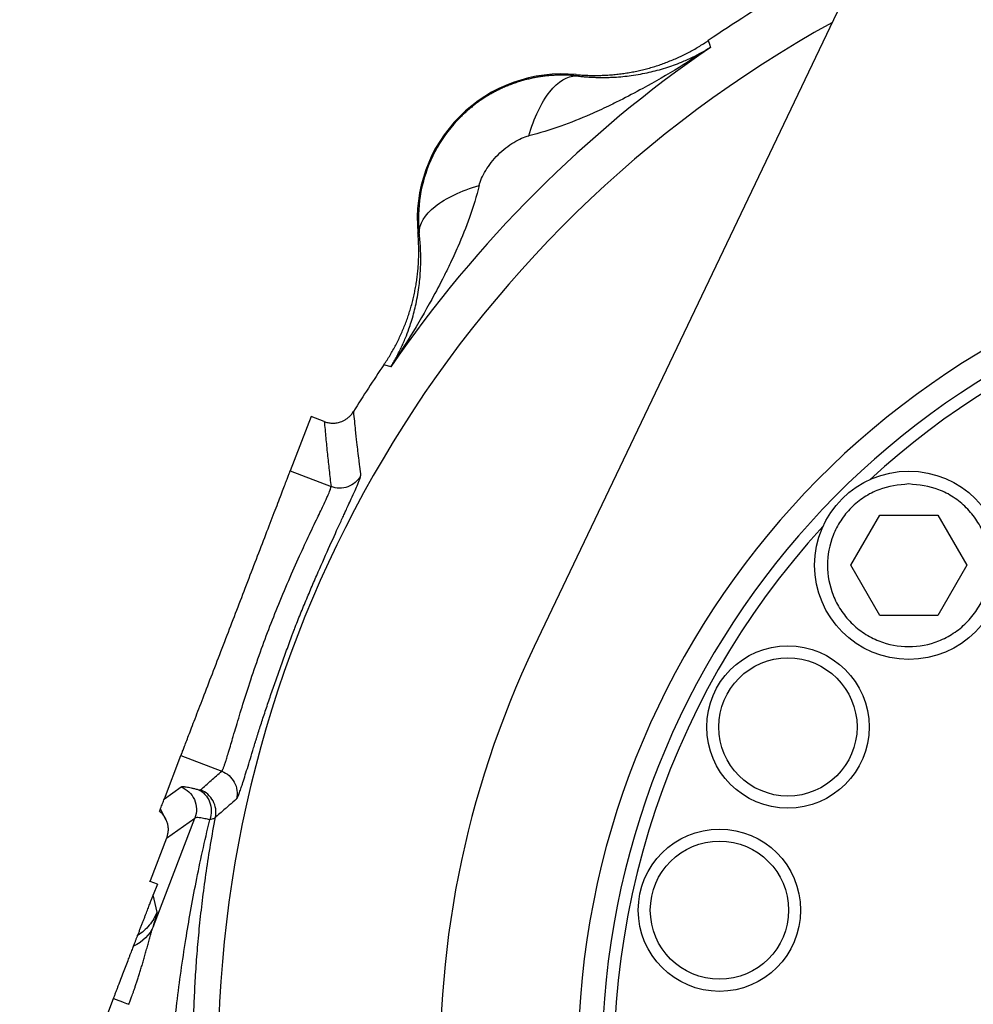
# Model space of a CAD drawing. Header units: inches. Extents: x 0.6 to 16.3, y 0.2 to 11.5.
# Tile 32 of 35: x 10.8 to 12.4, y 7.4 to 9.1. Entities that reach past the tile are written whole.
import ezdxf

# ---------------------------------------------------------------- set-up
doc = ezdxf.new("R2010")
doc.units = ezdxf.units.IN
doc.header["$MEASUREMENT"] = 0

msp = doc.modelspace()

# ---------------------------------------------------------------- linework, layer by layer
at = {"color": 7, "linetype": 'Continuous', "lineweight": 25}
for p, q in [((12.3158, 9.3732), (11.6718, 8.0231)), ((11.9606, 9.0291), (11.9624, 9.0233)), ((11.9624, 9.0233), (11.9641, 9.0176)), ((11.7414, 8.9726), (11.7415, 8.9705)), ((11.4809, 8.7099), (11.4788, 8.71)), ((11.4281, 8.489), (11.4223, 8.4908)), ((11.4337, 8.4873), (11.4281, 8.489)), ((11.3017, 8.4051), (11.267, 8.3148)), ((11.3234, 8.3968), (11.3017, 8.4051)), ((11.267, 8.3148), (11.3347, 8.2888)), ((12.197, 8.1581), (12.2451, 8.2415)), ((12.2451, 8.2415), (12.3414, 8.2415)), ((12.3414, 8.2415), (12.3895, 8.1581)), ((12.2451, 8.0748), (12.197, 8.1581)), ((12.3895, 8.1581), (12.3414, 8.0748)), ((12.3414, 8.0748), (12.2451, 8.0748)), ((11.0582, 7.7707), (11.0857, 7.8424)), ((11.0857, 7.8424), (11.1533, 7.8164)), ((11.0582, 7.7707), (11.0858, 7.7902)), ((11.0513, 7.7544), (11.0598, 7.736)), ((11.0399, 7.559), (11.1088, 7.7386)), ((11.0616, 7.7052), (11.1088, 7.7386)), ((11.0616, 7.7051), (11.0344, 7.6343)), ((11.0344, 7.6343), (11.0347, 7.6331)), ((11.0465, 7.6286), (11.0347, 7.6331)), ((11.0465, 7.6286), (11.0397, 7.6109)), ((11.046, 7.5826), (11.0397, 7.6109)), ((10.998, 7.5042), (10.9974, 7.5044)), ((10.8181, 7.0337), (10.9738, 7.4392))]:
    msp.add_line(p, q, dxfattribs=at)
for centre, radius in [((12.2933, 8.1581), 0.1563), ((12.0927, 7.8897), 0.1347), ((12.0927, 7.8897), 0.1147), ((11.9791, 7.5856), 0.1347), ((11.9791, 7.5856), 0.1147)]:
    msp.add_circle(centre, radius, dxfattribs=at)
for centre, radius, start, end in [((13.1182, 7.3332), 2.0533, 115.8014, 124.3161), ((13.1182, 7.3332), 2.0419, 124.4163, 145.5837), ((11.7186, 8.7328), 0.2409, 84.5811, 185.4189), ((13.1182, 7.3332), 1.374, 14.7429, 182.2571), ((13.1182, 7.3332), 1.334, 14.7796, 182.2204), ((13.1182, 7.3332), 2.0533, 145.6839, 148.2693), ((13.1182, 7.3332), 1.6025, 154.4984, 183.1503)]:
    msp.add_arc(centre, radius, start, end, dxfattribs=at)
at = {"color": 8, "linetype": 'Continuous', "lineweight": 25}
for radius, start, end in [(1.9709, 118.8996, 180), (1.314, 47.4194, 132.5806), (1.314, 137.4194, 188.5)]:
    msp.add_arc((13.1182, 7.3332), radius, start, end, dxfattribs=at)
at = {"color": 7, "linetype": 'Continuous', "lineweight": 25}
for points, knots in [([(11.7414, 8.9726), (11.7446, 8.9723), (11.7509, 8.9718), (11.7606, 8.9713), (11.7702, 8.9711), (11.7798, 8.9712), (11.7894, 8.9715), (11.799, 8.9721), (11.8086, 8.973), (11.8182, 8.9742), (11.8277, 8.9756), (11.8372, 8.9773), (11.8466, 8.9793), (11.8559, 8.9816), (11.8652, 8.9841), (11.8744, 8.9869), (11.8836, 8.99), (11.8926, 8.9934), (11.9015, 8.9969), (11.9104, 9.0008), (11.9191, 9.0049), (11.9277, 9.0092), (11.9361, 9.0138), (11.9444, 9.0187), (11.9526, 9.0237), (11.958, 9.0273), (11.9606, 9.0291)], [0, 0, 0, 0, 0.041666, 0.083331, 0.124998, 0.166665, 0.208333, 0.25, 0.291668, 0.333335, 0.375001, 0.416665, 0.458329, 0.499991, 0.541654, 0.583318, 0.624983, 0.66665, 0.708318, 0.749986, 0.791656, 0.833325, 0.874994, 0.916663, 0.958332, 1, 1, 1, 1]), ([(11.9641, 9.0176), (11.9471, 9.0064), (11.9298, 8.9953), (11.8924, 8.9724), (11.8722, 8.9607), (11.8392, 8.9427), (11.8265, 8.936), (11.8075, 8.9264), (11.8012, 8.9233), (11.7847, 8.9154), (11.7746, 8.9108), (11.7483, 8.8993), (11.732, 8.8928), (11.698, 8.8807), (11.6803, 8.8752), (11.6628, 8.8709)], [-0.001686, -0.001686, -0.001686, -0.001686, 0.290547, 0.290547, 0.624527, 0.624527, 0.833265, 0.833265, 0.937634, 0.937634, 1.104625, 1.104625, 1.371809, 1.371809, 1.668217, 1.668217, 1.668217, 1.668217]), ([(11.7415, 8.9705), (11.744, 8.9702), (11.7491, 8.9696), (11.7567, 8.9689), (11.7644, 8.9684), (11.7722, 8.968), (11.7802, 8.9678), (11.7882, 8.9678), (11.7964, 8.968), (11.8115, 8.9686), (11.8342, 8.9708), (11.8576, 8.9751), (11.8764, 8.9798), (11.8899, 8.9837), (11.9032, 8.9882), (11.918, 8.9939), (11.9338, 9.0009), (11.9498, 9.0091), (11.9595, 9.0149), (11.9641, 9.0176)], [0, 0, 0, 0, 0.0267944, 0.0544151, 0.0828789, 0.1122026, 0.1424023, 0.1734943, 0.2054947, 0.2384195, 0.3545024, 0.4866567, 0.5475375, 0.6137524, 0.6778285, 0.7421465, 0.8362973, 0.9224221, 1, 1, 1, 1]), ([(11.7415, 8.9705), (11.7389, 8.9707), (11.7337, 8.9712), (11.7258, 8.9716), (11.7179, 8.9717), (11.71, 8.9716), (11.7021, 8.9712), (11.6942, 8.9706), (11.6862, 8.9697), (11.6783, 8.9685), (11.6705, 8.967), (11.6626, 8.9653), (11.6548, 8.9633), (11.6471, 8.9611), (11.6394, 8.9585), (11.6317, 8.9557), (11.6242, 8.9527), (11.6168, 8.9493), (11.6094, 8.9457), (11.6022, 8.9419), (11.5951, 8.9378), (11.5881, 8.9334), (11.5812, 8.9288), (11.5745, 8.9239), (11.568, 8.9188), (11.5616, 8.9135), (11.5554, 8.9079), (11.5361, 8.8893), (11.5085, 8.8531), (11.4847, 8.7945), (11.4792, 8.7493), (11.4799, 8.7213), (11.4806, 8.7137), (11.4809, 8.7099)], [0, 0, 0, 0, 0.018773, 0.037579, 0.056419, 0.075294, 0.094203, 0.113148, 0.132129, 0.151147, 0.170201, 0.189294, 0.208425, 0.227594, 0.246803, 0.266052, 0.285341, 0.304671, 0.324043, 0.343456, 0.362912, 0.382411, 0.401953, 0.421539, 0.441169, 0.460845, 0.480566, 0.500332, 0.651449, 0.799673, 0.945239, 0.972607, 1, 1, 1, 1]), ([(11.5804, 8.7886), (11.5814, 8.7922), (11.5827, 8.7962), (11.5863, 8.8046), (11.5932, 8.8178), (11.6038, 8.8313), (11.6199, 8.8476), (11.6291, 8.8547), (11.6468, 8.8655), (11.6554, 8.8691), (11.6628, 8.8709)], [0, 0, 0, 0, 0.125, 0.125, 0.25, 0.5, 0.5, 0.75, 0.75, 1, 1, 1, 1]), ([(11.5805, 8.7885), (11.5762, 8.7711), (11.5707, 8.7534), (11.5586, 8.7193), (11.5521, 8.7031), (11.5406, 8.6768), (11.536, 8.6667), (11.5281, 8.6502), (11.525, 8.6439), (11.5154, 8.6248), (11.5087, 8.6122), (11.4907, 8.5792), (11.4789, 8.559), (11.4561, 8.5216), (11.445, 8.5043), (11.4337, 8.4873)], [-1.669903, -1.669903, -1.669903, -1.669903, -1.373496, -1.373496, -1.106311, -1.106311, -0.939321, -0.939321, -0.834952, -0.834952, -0.626214, -0.626214, -0.292233, -0.292233, 0, 0, 0, 0]), ([(11.4223, 8.4908), (11.4241, 8.4934), (11.4276, 8.4988), (11.4327, 8.5069), (11.4375, 8.5153), (11.4421, 8.5237), (11.4465, 8.5323), (11.4506, 8.541), (11.4544, 8.5498), (11.458, 8.5588), (11.4614, 8.5678), (11.4644, 8.5769), (11.4672, 8.5861), (11.4698, 8.5954), (11.472, 8.6048), (11.474, 8.6142), (11.4758, 8.6237), (11.4772, 8.6332), (11.4784, 8.6427), (11.4793, 8.6523), (11.4799, 8.6619), (11.4802, 8.6716), (11.4803, 8.6812), (11.4801, 8.6908), (11.4796, 8.7004), (11.4791, 8.7068), (11.4788, 8.71)], [0, 0, 0, 0, 0.041668, 0.083337, 0.125006, 0.166675, 0.208344, 0.250014, 0.291682, 0.33335, 0.375017, 0.416682, 0.458346, 0.500009, 0.541672, 0.583335, 0.625, 0.666665, 0.708332, 0.75, 0.791667, 0.833335, 0.875002, 0.916669, 0.958334, 1, 1, 1, 1]), ([(11.4337, 8.4873), (11.4353, 8.4898), (11.4383, 8.4948), (11.4427, 8.5026), (11.4468, 8.5105), (11.4508, 8.5186), (11.4546, 8.5269), (11.4591, 8.5375), (11.4634, 8.549), (11.4679, 8.5624), (11.4716, 8.575), (11.4763, 8.5939), (11.4806, 8.6173), (11.4829, 8.6415), (11.4836, 8.6598), (11.4836, 8.6728), (11.4831, 8.6854), (11.4823, 8.6977), (11.4813, 8.7059), (11.4809, 8.7099)], [0, 0, 0, 0, 0.042563, 0.0853459, 0.1283095, 0.1714127, 0.2146121, 0.2578628, 0.3335853, 0.3862566, 0.4532305, 0.5133525, 0.6467997, 0.7615898, 0.8143157, 0.8644334, 0.9120301, 0.9571911, 1, 1, 1, 1]), ([(11.3234, 8.3966), (11.3244, 8.3963), (11.3263, 8.3956), (11.3294, 8.3948), (11.3326, 8.3943), (11.336, 8.394), (11.3395, 8.394), (11.3432, 8.3943), (11.3469, 8.395), (11.3509, 8.3961), (11.3551, 8.3979), (11.3596, 8.4004), (11.364, 8.4037), (11.3683, 8.4079), (11.3706, 8.4113), (11.3718, 8.4131)], [0, 0, 0, 0, 0.054536, 0.111387, 0.170567, 0.232074, 0.295892, 0.361995, 0.430362, 0.500996, 0.585744, 0.678045, 0.777902, 0.885238, 1, 1, 1, 1]), ([(11.3718, 8.4131), (11.3729, 8.402), (11.3739, 8.3914), (11.3765, 8.3675), (11.3779, 8.3554), (11.3802, 8.3357), (11.3811, 8.3282), (11.3826, 8.3159), (11.3832, 8.3112), (11.3838, 8.3065)], [-0.99302873, -0.99302873, -0.99302873, -0.99302873, -0.98913116, -0.98913116, -0.9815515, -0.9815515, -0.96942405, -0.96942405, -0.95597016, -0.95597016, -0.95597016, -0.95597016]), ([(11.3235, 8.3968), (11.3243, 8.3877), (11.3259, 8.3698), (11.3286, 8.3427), (11.3315, 8.3158), (11.3336, 8.2978), (11.3347, 8.2888)], [0, 0, 0, 0, 0.251781, 0.5023746, 0.7517809, 1, 1, 1, 1]), ([(11.0857, 7.8424), (11.0858, 7.8425), (11.0859, 7.8428), (11.0861, 7.8435), (11.0865, 7.8444), (11.0869, 7.8455), (11.0874, 7.8468), (11.0884, 7.8493), (11.0902, 7.854), (11.0933, 7.8622), (11.0972, 7.8724), (11.1036, 7.8891), (11.1135, 7.9147), (11.1277, 7.9518), (11.1435, 7.993), (11.1599, 8.0358), (11.1764, 8.0786), (11.1928, 8.1214), (11.2092, 8.1641), (11.225, 8.2054), (11.2393, 8.2424), (11.2491, 8.2681), (11.2555, 8.2847), (11.2594, 8.2949), (11.2626, 8.3031), (11.2646, 8.3084), (11.2659, 8.3118), (11.2666, 8.3138), (11.2669, 8.3144), (11.267, 8.3148)], [0, 0, 0, 0, 0.009781, 0.019544, 0.029298, 0.039051, 0.048811, 0.058587, 0.089502, 0.120435, 0.152548, 0.18468, 0.250112, 0.315544, 0.379711, 0.441491, 0.500003, 0.558515, 0.620295, 0.684463, 0.749895, 0.815327, 0.84744, 0.879571, 0.910486, 0.941419, 0.960946, 0.98045, 1, 1, 1, 1]), ([(11.178, 7.7703), (11.1782, 7.7705), (11.1784, 7.7707), (11.1788, 7.7713), (11.1792, 7.7719), (11.1797, 7.773), (11.1805, 7.7747), (11.1816, 7.7775), (11.1829, 7.7809), (11.1843, 7.7849), (11.1858, 7.7894), (11.1881, 7.7963), (11.1913, 7.8064), (11.1957, 7.8206), (11.2007, 7.8368), (11.2053, 7.8518), (11.2087, 7.8631), (11.2108, 7.8698), (11.2139, 7.8799), (11.2189, 7.8959), (11.2264, 7.9184), (11.2344, 7.942), (11.2429, 7.9664), (11.2518, 7.9915), (11.2595, 8.0128), (11.2657, 8.0298), (11.2695, 8.0402), (11.2727, 8.0487), (11.2759, 8.0572), (11.2819, 8.0724), (11.2904, 8.0933), (11.3007, 8.1177), (11.3143, 8.1493), (11.3308, 8.1866), (11.3442, 8.2161), (11.3516, 8.2321), (11.3542, 8.2378), (11.3565, 8.2428), (11.3595, 8.2494), (11.3637, 8.2584), (11.3691, 8.2701), (11.3746, 8.2823), (11.379, 8.2921), (11.3813, 8.2979), (11.3826, 8.3012), (11.3833, 8.3034), (11.3838, 8.3054), (11.3838, 8.3061), (11.3838, 8.3065)], [0, 0, 0, 0, 0.009068, 0.017344, 0.024831, 0.031525, 0.047154, 0.06318, 0.079697, 0.094811, 0.110583, 0.126349, 0.157846, 0.189279, 0.220605, 0.251784, 0.267325, 0.275097, 0.282871, 0.313975, 0.345096, 0.376215, 0.407313, 0.438378, 0.469416, 0.484929, 0.500428, 0.507014, 0.515925, 0.531423, 0.562422, 0.593444, 0.624492, 0.686563, 0.748666, 0.764235, 0.772006, 0.779833, 0.792987, 0.811126, 0.83651, 0.874016, 0.909939, 0.937071, 0.949789, 0.964522, 0.981265, 1, 1, 1, 1]), ([(11.1533, 7.8164), (11.1535, 7.8166), (11.1538, 7.8168), (11.1543, 7.8176), (11.1548, 7.8186), (11.1554, 7.8199), (11.1561, 7.8215), (11.1569, 7.8235), (11.1577, 7.8257), (11.1586, 7.8283), (11.1595, 7.8311), (11.1606, 7.8343), (11.1622, 7.8396), (11.1648, 7.848), (11.1684, 7.8602), (11.1726, 7.8747), (11.1789, 7.8959), (11.1882, 7.9268), (11.2016, 7.9685), (11.2167, 8.0126), (11.2331, 8.057), (11.2507, 8.1008), (11.269, 8.1437), (11.2869, 8.1836), (11.3006, 8.213), (11.3101, 8.2328), (11.3166, 8.2464), (11.322, 8.2577), (11.3262, 8.2668), (11.3293, 8.2736), (11.3314, 8.2786), (11.333, 8.2825), (11.3341, 8.2855), (11.3347, 8.2877), (11.3347, 8.2884), (11.3347, 8.2888)], [0, 0, 0, 0, 0.010935, 0.021959, 0.033072, 0.044274, 0.055565, 0.066947, 0.078419, 0.089981, 0.101634, 0.113379, 0.125215, 0.155177, 0.187826, 0.216333, 0.25024, 0.312501, 0.375054, 0.441204, 0.500233, 0.55924, 0.625335, 0.687839, 0.750116, 0.784817, 0.812467, 0.84474, 0.875073, 0.897397, 0.919118, 0.940237, 0.960755, 0.980676, 1, 1, 1, 1]), ([(12.2933, 8.2931), (12.3102, 8.2913), (12.3364, 8.2885), (12.3678, 8.2717), (12.3894, 8.2543), (12.4069, 8.2327), (12.4232, 8.2012), (12.4315, 8.1581), (12.4232, 8.115), (12.4069, 8.0836), (12.3894, 8.062), (12.3678, 8.0445), (12.3364, 8.0281), (12.2933, 8.0199), (12.2501, 8.0281), (12.2187, 8.0445), (12.1971, 8.062), (12.1796, 8.0836), (12.1633, 8.115), (12.155, 8.1581), (12.1633, 8.2012), (12.1796, 8.2327), (12.1971, 8.2543), (12.2187, 8.2717), (12.2501, 8.2885), (12.2763, 8.2913), (12.2933, 8.2931)], [0, 0, 0, 0, 0.059864, 0.09209, 0.125, 0.15791, 0.190136, 0.25, 0.309864, 0.34209, 0.375, 0.40791, 0.440136, 0.5, 0.559864, 0.59209, 0.625, 0.65791, 0.690136, 0.75, 0.809864, 0.84209, 0.875, 0.90791, 0.940136, 1, 1, 1, 1]), ([(11.1182, 7.7852), (11.124, 7.7905), (11.1357, 7.8009), (11.1475, 7.8113), (11.1533, 7.8164)], [0, 0, 0, 0, 0.501337, 1, 1, 1, 1]), ([(11.0858, 7.7902), (11.086, 7.7903), (11.0863, 7.7905), (11.0871, 7.7907), (11.0881, 7.7908), (11.0893, 7.7908), (11.0908, 7.7907), (11.0925, 7.7905), (11.0949, 7.7902), (11.0982, 7.7896), (11.1027, 7.7886), (11.1079, 7.7874), (11.1119, 7.7864), (11.1139, 7.7859)], [0, 0, 0, 0, 0.071602, 0.143049, 0.2144, 0.285716, 0.357056, 0.42848, 0.500049, 0.625138, 0.749946, 0.874793, 1, 1, 1, 1]), ([(11.0858, 7.7902), (11.0907, 7.7884), (11.0952, 7.7855), (11.1028, 7.7783), (11.1058, 7.7739), (11.1101, 7.7644), (11.1113, 7.7592), (11.1116, 7.7487), (11.1107, 7.7435), (11.1088, 7.7386)], [0, 0, 0, 0, 0.25, 0.25, 0.5, 0.5, 0.75, 0.75, 1, 1, 1, 1]), ([(11.1139, 7.7859), (11.1148, 7.7857), (11.1156, 7.7855), (11.1168, 7.7852), (11.1172, 7.7852), (11.1178, 7.7851), (11.1179, 7.7851), (11.1181, 7.7852), (11.1182, 7.7852), (11.1182, 7.7852)], [-0.06989646, -0.06989646, -0.06989646, -0.06989646, -0.0611594, -0.0611594, -0.04718011, -0.04718011, -0.02481324, -0.02481324, 0, 0, 0, 0]), ([(11.0502, 7.7499), (11.0508, 7.7514), (11.0519, 7.7544), (11.0535, 7.7586), (11.0551, 7.7628), (11.0567, 7.7668), (11.0577, 7.7694), (11.0582, 7.7707)], [0, 0, 0, 0, 0.19533, 0.392994, 0.592993, 0.795328, 1, 1, 1, 1]), ([(11.178, 7.7703), (11.1738, 7.7667), (11.1696, 7.7631), (11.1609, 7.7556), (11.1565, 7.7517), (11.1494, 7.7455), (11.1467, 7.7431), (11.1435, 7.7403), (11.1433, 7.7401), (11.143, 7.7399)], [0.97201612, 0.97201612, 0.97201612, 0.97201612, 0.97753319, 0.97753319, 0.98475838, 0.98475838, 0.98927412, 0.98927412, 0.98963545, 0.98963545, 0.98963545, 0.98963545]), ([(11.0502, 7.7499), (11.051, 7.7492), (11.0527, 7.7477), (11.0548, 7.7453), (11.0568, 7.7428), (11.0586, 7.7401), (11.06, 7.7374), (11.0613, 7.7346), (11.0623, 7.7318), (11.0631, 7.729), (11.0637, 7.7261), (11.0641, 7.7233), (11.0643, 7.7205), (11.0642, 7.7178), (11.064, 7.7151), (11.0636, 7.7125), (11.0631, 7.7099), (11.0624, 7.7075), (11.0619, 7.7059), (11.0616, 7.7052)], [0, 0, 0, 0, 0.0673015, 0.1335411, 0.198719, 0.2628357, 0.3258916, 0.387887, 0.4488225, 0.5086985, 0.5675156, 0.6252742, 0.6819749, 0.7376184, 0.7922052, 0.845736, 0.8982115, 0.9496326, 1, 1, 1, 1]), ([(11.0682, 6.9264), (11.0678, 6.9321), (11.0669, 6.9436), (11.0657, 6.9609), (11.0646, 6.9786), (11.0636, 6.9966), (11.0627, 7.0148), (11.062, 7.0334), (11.0613, 7.0522), (11.0609, 7.0713), (11.0605, 7.0908), (11.0604, 7.1105), (11.0603, 7.1568), (11.062, 7.2319), (11.0683, 7.3325), (11.0787, 7.435), (11.0903, 7.5177), (11.1016, 7.5842), (11.1108, 7.6329), (11.1213, 7.6837), (11.1293, 7.7181), (11.1334, 7.7356)], [0, 0, 0, 0, 0.020609, 0.041574, 0.062898, 0.084581, 0.106623, 0.129026, 0.15179, 0.174916, 0.198404, 0.222257, 0.246473, 0.366774, 0.496307, 0.616319, 0.74725, 0.806017, 0.86773, 0.932391, 1, 1, 1, 1]), ([(11.1466, 6.942), (11.1456, 6.9472), (11.1436, 6.9576), (11.1406, 6.9734), (11.1378, 6.9894), (11.135, 7.0056), (11.1323, 7.022), (11.1297, 7.0386), (11.1273, 7.0554), (11.1249, 7.0725), (11.1226, 7.0898), (11.1205, 7.1072), (11.1185, 7.1249), (11.1166, 7.1428), (11.1149, 7.1609), (11.1133, 7.1793), (11.1118, 7.1978), (11.1105, 7.2165), (11.1094, 7.2355), (11.1084, 7.2546), (11.1076, 7.274), (11.1069, 7.2935), (11.1065, 7.3133), (11.1061, 7.3385), (11.1061, 7.3695), (11.1068, 7.4065), (11.1081, 7.4445), (11.1102, 7.4837), (11.1132, 7.5239), (11.1171, 7.5652), (11.1219, 7.6075), (11.1278, 7.6508), (11.1347, 7.6951), (11.1402, 7.7248), (11.143, 7.7399)], [0, 0, 0, 0, 0.019116, 0.038471, 0.058069, 0.077914, 0.098009, 0.118359, 0.138965, 0.159833, 0.180964, 0.202362, 0.22403, 0.245971, 0.268187, 0.290682, 0.313458, 0.336516, 0.359861, 0.383493, 0.407416, 0.431632, 0.456142, 0.480948, 0.525658, 0.571942, 0.619811, 0.669275, 0.720343, 0.773022, 0.827321, 0.883246, 0.940803, 1, 1, 1, 1]), ([(11.1334, 7.7356), (11.1308, 7.7363), (11.1284, 7.7368), (11.1227, 7.738), (11.1197, 7.7386), (11.1132, 7.7394), (11.1106, 7.7394), (11.1088, 7.7387), (11.1088, 7.7387), (11.1087, 7.7386)], [1.1983158, 1.1983158, 1.1983158, 1.1983158, 1.4052593, 1.4052593, 1.5918, 1.5918, 1.708388, 1.708388, 1.7134738, 1.7134738, 1.7134738, 1.7134738]), ([(11.1424, 7.74), (11.1423, 7.7398), (11.142, 7.7392), (11.1412, 7.7384), (11.1396, 7.7374), (11.137, 7.7364), (11.1343, 7.736), (11.1329, 7.7358)], [0, 0, 0, 0, 0.1076926, 0.2622662, 0.4630614, 0.7092738, 1, 1, 1, 1]), ([(11.0138, 7.5436), (11.0146, 7.5455), (11.016, 7.5492), (11.0182, 7.5549), (11.0203, 7.5604), (11.0224, 7.5658), (11.0244, 7.5711), (11.0264, 7.5762), (11.0282, 7.581), (11.0299, 7.5854), (11.0315, 7.5895), (11.033, 7.5934), (11.0342, 7.5966), (11.0351, 7.5989), (11.0356, 7.6003), (11.0362, 7.6017), (11.0367, 7.6031), (11.0372, 7.6044), (11.0377, 7.6057), (11.0382, 7.607), (11.0387, 7.6083), (11.0392, 7.6095), (11.0395, 7.6104), (11.0397, 7.6109)], [0, 0, 0, 0, 0.132628, 0.256047, 0.37026, 0.475271, 0.571087, 0.657715, 0.735165, 0.795018, 0.847115, 0.891481, 0.92815, 0.940474, 0.951585, 0.961491, 0.970206, 0.977748, 0.984144, 0.98944, 0.99372, 0.99714, 1, 1, 1, 1]), ([(11.046, 7.5826), (11.0429, 7.5746), (11.0386, 7.5671), (11.0276, 7.5539), (11.0211, 7.5481), (11.0138, 7.5436)], [0, 0, 0, 0, 0.5, 0.5, 1, 1, 1, 1]), ([(10.9992, 7.4294), (10.9994, 7.43), (11, 7.4314), (11.0009, 7.4338), (11.002, 7.4368), (11.0032, 7.4402), (11.0047, 7.4442), (11.0063, 7.4487), (11.0081, 7.4538), (11.01, 7.4594), (11.0121, 7.4654), (11.0142, 7.472), (11.0165, 7.479), (11.0188, 7.4864), (11.0211, 7.4942), (11.0235, 7.5022), (11.0258, 7.5105), (11.0282, 7.519), (11.0306, 7.5275), (11.0329, 7.5359), (11.0352, 7.5441), (11.0376, 7.552), (11.0391, 7.5567), (11.0399, 7.559)], [0, 0, 0, 0, 0.013037, 0.029843, 0.050412, 0.074738, 0.102806, 0.134599, 0.170088, 0.209235, 0.251988, 0.298284, 0.348041, 0.401141, 0.457381, 0.516617, 0.578699, 0.643467, 0.71075, 0.780377, 0.852078, 0.925436, 1, 1, 1, 1]), ([(11.0399, 7.559), (11.0399, 7.559), (11.0399, 7.559), (11.0399, 7.559), (11.034, 7.5448), (11.0222, 7.5329), (11.007, 7.5259)], [0.5616281, 0.5616281, 0.5616281, 0.5616281, 0.5616483, 0.5616483, 0.5616483, 1.0000202, 1.0000202, 1.0000202, 1.0000202]), ([(11.0071, 7.5259), (11.0074, 7.5269), (11.0082, 7.5288), (11.0092, 7.5314), (11.0101, 7.5338), (11.0109, 7.5359), (11.0118, 7.5383), (11.0127, 7.5405), (11.0134, 7.5425), (11.0137, 7.5432), (11.0138, 7.5436)], [0, 0, 0, 0, 0.100242, 0.2001194, 0.2998794, 0.3997705, 0.5000398, 0.6666611, 0.8329336, 1, 1, 1, 1]), ([(10.9738, 7.4392), (10.9744, 7.4409), (10.9758, 7.4444), (10.9777, 7.4496), (10.9797, 7.4547), (10.9817, 7.4598), (10.9846, 7.4673), (10.9882, 7.4769), (10.9927, 7.4884), (10.9969, 7.4993), (11.0001, 7.5079), (11.0025, 7.5142), (11.0042, 7.5186), (11.0058, 7.5225), (11.0066, 7.5248), (11.0071, 7.5259)], [0, 0, 0, 0, 0.052951, 0.105651, 0.158181, 0.210625, 0.263066, 0.388622, 0.511821, 0.637134, 0.757024, 0.820764, 0.882231, 0.941828, 1, 1, 1, 1])]:
    msp.add_open_spline(points, degree=3, knots=knots, dxfattribs=at)
for points in [[(11.6628, 8.8709), (11.6714, 8.9006), (11.6958, 8.9521), (11.7269, 8.9709), (11.7415, 8.9705)], [(11.4809, 8.7099), (11.4805, 8.7245), (11.4993, 8.7555), (11.5508, 8.78), (11.5805, 8.7885)], [(11.3838, 8.3065), (11.3792, 8.2983), (11.3637, 8.2852), (11.3435, 8.2854), (11.3347, 8.2888)], [(11.1533, 7.8164), (11.1622, 7.813), (11.1773, 7.7996), (11.1801, 7.7796), (11.178, 7.7703)], [(11.1139, 7.7859), (11.1225, 7.7823), (11.1367, 7.7674), (11.1369, 7.7453), (11.1334, 7.7356)], [(11.143, 7.7399), (11.1449, 7.7491), (11.1419, 7.7687), (11.1269, 7.7819), (11.1182, 7.7852)], [(11.034, 7.6333), (11.0341, 7.6337), (11.0343, 7.634), (11.0344, 7.6343)], [(11.0399, 7.559), (11.0443, 7.5727), (11.0464, 7.5809), (11.046, 7.5826)], [(10.9738, 7.4392), (10.986, 7.4344), (10.9951, 7.431), (10.9992, 7.4294)]]:
    msp.add_open_spline(points, degree=3, dxfattribs=at)

doc.saveas('drawing.dxf')
